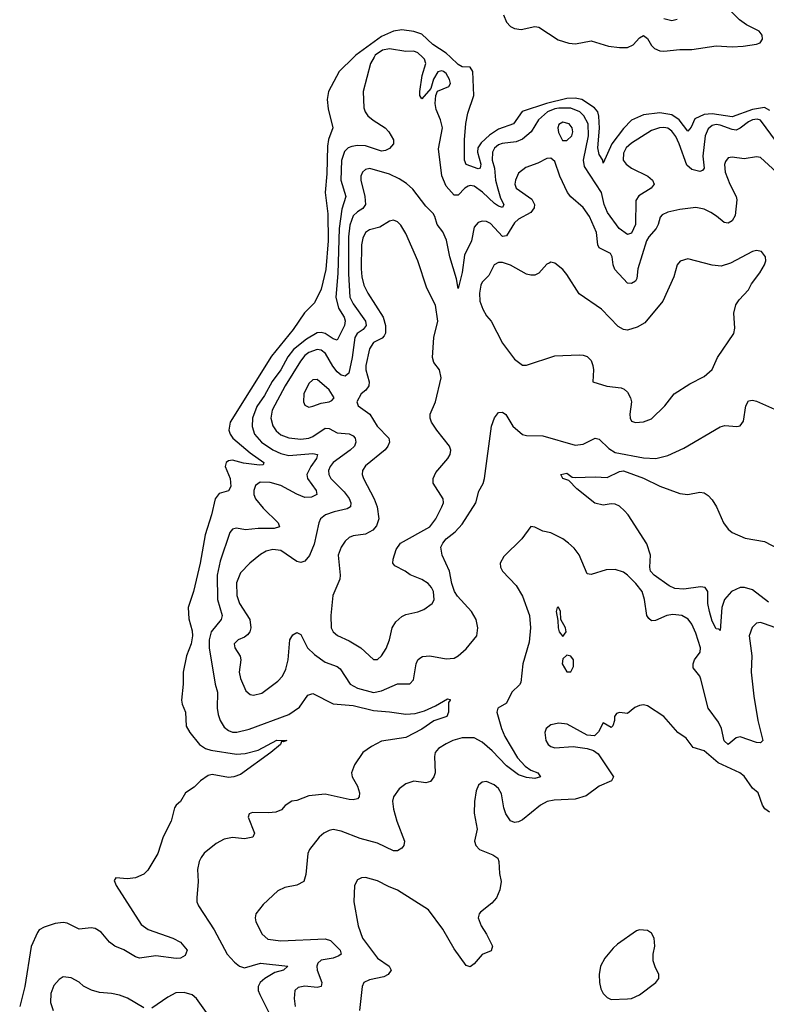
# Model space of a CAD drawing. Header units: inches. Extents: x 2057696 to 2160536, y 827480 to 1016834.
# Tile 123 of 256: x 2120815 to 2124519, y 885301 to 890187. Entities that reach past the tile are written whole.
import ezdxf

# ---------------------------------------------------------------- set-up
doc = ezdxf.new("R2010")
doc.units = ezdxf.units.IN
doc.header["$MEASUREMENT"] = 0
doc.layers.add('C1828', color=7, linetype='Continuous')
doc.layers.add('C1829', color=7, linetype='Continuous')

msp = doc.modelspace()

# ---------------------------------------------------------------- linework, layer by layer
at = {"layer": 'C1828', "color": 5}
for points, elevation in [([(2122471.9, 890000), (2122400.4, 889930), (2122346.5, 889830), (2122340.4, 889790), (2122344.6, 889744.6), (2122368.2, 889650), (2122347.4, 889592.6), (2122341.3, 889558.7), (2122338.1, 889421.9), (2122330.1, 889329.9), (2122344, 889224), (2122345.8, 889090), (2122333.3, 888946.7), (2122310, 888849.6), (2122278.2, 888781.8), (2122227.5, 888732.5), (2122171.5, 888650), (2122063.5, 888516.5), (2121858.5, 888190), (2121852.8, 888150), (2121858.8, 888130), (2121872.4, 888110), (2121958.1, 888038.1), (2122026, 887990), (2122022, 887978), (2122004, 887976), (2121925.7, 887985.7), (2121870, 888000.7), (2121850, 887998.5), (2121838.7, 887990), (2121834.9, 887970), (2121859, 887910), (2121862.2, 887870), (2121850, 887849.7), (2121804.1, 887835.9), (2121784.8, 887810), (2121766.9, 887730), (2121734.2, 887630), (2121710.1, 887489.9), (2121677, 887350), (2121650.2, 887270), (2121654.2, 887214.2), (2121670, 887154), (2121671.9, 887130), (2121665, 887090), (2121641.6, 887030), (2121626.3, 886950), (2121625.7, 886890), (2121617.1, 886810), (2121620.5, 886790), (2121637, 886750), (2121641.4, 886681.4), (2121659.5, 886650), (2121707.6, 886590), (2121736.5, 886570), (2121762.3, 886562.3), (2121890, 886542.9), (2121933.7, 886546.3), (2121998.5, 886561.5), (2122090, 886611.2), (2122141, 886610), (2122124.1, 886604.1), (2122114.4, 886605.6), (2122108.4, 886590), (2122060.9, 886550), (2121910, 886442.2), (2121876.5, 886430), (2121850, 886426.1), (2121770, 886441.1), (2121750, 886436.6), (2121711.8, 886410), (2121680.7, 886379.3), (2121636.9, 886350), (2121612.7, 886307.3), (2121590.8, 886290), (2121583.4, 886276.6), (2121566.3, 886210), (2121527.1, 886132.9), (2121499.5, 886050), (2121450, 885966.6), (2121430, 885947.3), (2121390, 885929.5), (2121350, 885923.7), (2121291.3, 885928.7), (2121284, 885916), (2121294, 885890), (2121417.3, 885697.3), (2121452.6, 885672.6), (2121574, 885630), (2121612.9, 885610), (2121646, 885570), (2121636.3, 885543.7), (2121612, 885530), (2121591.5, 885528.5), (2121490, 885542), (2121410, 885530.9), (2121390, 885536.8), (2121331.4, 885571.4), (2121287.6, 885590), (2121261, 885610), (2121218.7, 885658.7), (2121190, 885677.1), (2121170, 885680.4), (2121110, 885674.3), (2121050, 885704.1), (2121030, 885707.5), (2120990, 885701.5), (2120935.9, 885684.1), (2120911.8, 885670), (2120903, 885657), (2120872.4, 885587.6), (2120840.8, 885390), (2120814.8, 885290)], 320), ([(2122573, 890000), (2122555.8, 889970), (2122519.1, 889830), (2122522.8, 889750), (2122528.1, 889730), (2122542, 889710), (2122568, 889688), (2122628.7, 889650), (2122646.3, 889630), (2122668.8, 889590), (2122670.2, 889570), (2122650, 889546.9), (2122630, 889537.7), (2122610, 889535), (2122530, 889560.1), (2122490, 889561.7), (2122462.7, 889557.3), (2122445.2, 889550), (2122426.7, 889533.3), (2122411.7, 889488.3), (2122408.3, 889390), (2122433.1, 889310), (2122412.7, 889247.3), (2122400.2, 889150), (2122393.1, 888926.9), (2122383.9, 888810), (2122395.9, 888755.9), (2122424.5, 888710), (2122430, 888692.4), (2122425.8, 888670), (2122390, 888596.8), (2122370, 888603.9), (2122330, 888630.4), (2122310, 888635.2), (2122290, 888632.1), (2122238.4, 888601.6), (2122173.6, 888550), (2122145.4, 888514.6), (2122110.9, 888450), (2122068.1, 888391.9), (2122030, 888322.1), (2121991.8, 888268.2), (2121969.7, 888210), (2121968.2, 888168.2), (2121979.5, 888130), (2122015.3, 888090), (2122070, 888052.4), (2122110, 888033.5), (2122150, 888025), (2122270, 888034.5), (2122292.6, 888030), (2122287.1, 888010), (2122259.1, 887970), (2122239.8, 887930), (2122242.1, 887910), (2122285.8, 887850), (2122288.9, 887830), (2122262.7, 887817.3), (2122230, 887816.7), (2122190, 887832.2), (2122110, 887876.1), (2122058, 887890), (2122008.6, 887891.4), (2121984.9, 887875.1), (2121976.6, 887850), (2121976.8, 887830), (2121984.4, 887810), (2122022.7, 887762.7), (2122097.2, 887690), (2122103.1, 887670), (2122077.7, 887662.3), (2121997.5, 887662.5), (2121935.3, 887655.3), (2121890, 887663.1), (2121870, 887658.3), (2121858.1, 887641.9), (2121810, 887500.5), (2121794.3, 887430), (2121796.4, 887310), (2121819.8, 887230), (2121815.2, 887210), (2121764.6, 887150), (2121754.1, 887110), (2121754.5, 887070), (2121784.2, 886890), (2121796.6, 886850), (2121794.8, 886770), (2121799.4, 886739.4), (2121810.1, 886710.1), (2121830, 886676.9), (2121850, 886659.6), (2121870, 886652.3), (2121891.4, 886651.4), (2121954, 886666), (2122150, 886739.6), (2122203.7, 886776.3), (2122244.2, 886835.8), (2122270, 886844.2), (2122370, 886791.8), (2122470, 886783.3), (2122570, 886758.8), (2122650, 886753), (2122730, 886741), (2122776.3, 886743.7), (2122823.4, 886756.6), (2122878.5, 886781.5), (2122936.8, 886816.8), (2122950, 886814), (2122950.5, 886810.5), (2122942, 886798), (2122941.6, 886750), (2122933.4, 886730), (2122870, 886707.7), (2122810, 886665.8), (2122730, 886625.6), (2122610, 886606.4), (2122560, 886580), (2122517.6, 886550), (2122475.5, 886490), (2122460.5, 886450), (2122463.8, 886430), (2122490, 886384), (2122501.1, 886350), (2122498.4, 886330), (2122490, 886321.6), (2122470, 886315.8), (2122450, 886316.8), (2122330, 886344.4), (2122250, 886336.3), (2122190, 886311.8), (2122164.7, 886310), (2122132.2, 886287.8), (2122113, 886267), (2122084.8, 886255.2), (2122049, 886251), (2121970, 886253.6), (2121953.2, 886246.8), (2121948.2, 886230), (2121979.5, 886150), (2121970.7, 886130), (2121930, 886122.7), (2121870, 886129.7), (2121830, 886120.9), (2121790, 886099.1), (2121729.4, 886050.6), (2121714.9, 886030), (2121705.2, 886010), (2121696.9, 885970), (2121700.8, 885910), (2121693.4, 885830), (2121694.4, 885810), (2121701.6, 885790), (2121779.6, 885670), (2121844.4, 885550), (2121879.8, 885510), (2121904.6, 885490), (2121930, 885481.5), (2122010, 885505.1), (2122145.5, 885490), (2122123.8, 885470), (2122080.2, 885459.8), (2122030.9, 885430), (2122007.4, 885410), (2121997.3, 885390), (2121998.3, 885370), (2122006.4, 885350), (2122074.2, 885214.2)], 340), ([(2124570, 889581.1), (2124490, 889687.3), (2124473.3, 889693.3), (2124450, 889690.3), (2124430, 889680.5), (2124390, 889647.6), (2124370, 889638.2), (2124350, 889641.1), (2124290, 889663.6), (2124270, 889666), (2124250, 889661.1), (2124230, 889645.5), (2124215, 889610), (2124204.7, 889510), (2124210.1, 889449.9), (2124201.8, 889438.2), (2124190, 889433.4), (2124150, 889443.4), (2124125, 889465), (2124087.5, 889570), (2124070, 889607.4), (2124050, 889634), (2124030, 889648.1), (2124010, 889651.9), (2123989.7, 889650.3), (2123950, 889636.2), (2123850, 889574), (2123823.3, 889550), (2123810, 889525.1), (2123809.6, 889490), (2123823.3, 889470), (2123850, 889450.1), (2123931.5, 889410), (2123955.2, 889390), (2123962, 889370), (2123947.4, 889350), (2123887.1, 889312.9), (2123870.9, 889290), (2123869.6, 889170), (2123850, 889126.6), (2123830, 889121.6), (2123789.1, 889150), (2123730.4, 889230), (2123714.7, 889270), (2123700.6, 889330), (2123617.4, 889457.4), (2123611.4, 889490), (2123636.5, 889610), (2123634.7, 889670), (2123613.9, 889710), (2123593.9, 889730), (2123550, 889747.4), (2123490, 889748.3), (2123470, 889745.1), (2123433.6, 889730), (2123389.6, 889690), (2123352.6, 889630), (2123310, 889593.3), (2123278.6, 889581.4), (2123208, 889572), (2123190, 889565.2), (2123170, 889548.8), (2123160.1, 889530), (2123159.1, 889490), (2123170.1, 889450), (2123176, 889390), (2123187, 889347), (2123200.7, 889300.7), (2123217.5, 889270), (2123210, 889255.1), (2123190, 889261.2), (2123170, 889274.5), (2123111.5, 889331.5), (2123070, 889361.1), (2123050, 889363.9), (2123040.2, 889359.8), (2123022.7, 889350), (2122990, 889315.8), (2122970, 889316.3), (2122930, 889360.5), (2122910, 889412), (2122893.4, 889546.6), (2122911.7, 889650), (2122903.2, 889690), (2122881.5, 889741.5), (2122875.7, 889770), (2122878.8, 889810), (2122888, 889832.1), (2122944.1, 889855.9), (2122951.4, 889870), (2122947.7, 889890), (2122930, 889920.4), (2122917.4, 889930), (2122910, 889933.2), (2122890, 889927.2), (2122867.8, 889892.2), (2122854.4, 889845.6), (2122810, 889794.7), (2122800.2, 889810), (2122800.7, 889830), (2122811.9, 889910), (2122830.5, 889970), (2122823.5, 889990), (2122813.1, 890000)], 340), ([(2124536.4, 889736.4), (2124510, 889750.6), (2124450, 889740.2), (2124350, 889705.4), (2124250, 889719.6), (2124210, 889715.4), (2124164.8, 889695.2), (2124146.3, 889653.7), (2124130, 889633.8), (2124086.1, 889690), (2124050, 889715), (2123990, 889724.7), (2123910, 889715.1), (2123850, 889687.8), (2123810, 889647.3), (2123752.2, 889570), (2123710, 889474), (2123707.4, 889490), (2123690, 889517.7), (2123683.7, 889550), (2123692.2, 889647.8), (2123688.3, 889708.3), (2123682.7, 889730), (2123666.4, 889750), (2123603, 889790), (2123570, 889797.6), (2123530, 889795), (2123428.9, 889771.1), (2123308.4, 889731.6), (2123264, 889670), (2123190, 889643), (2123146.5, 889613.5), (2123104, 889576), (2123087.4, 889550), (2123086, 889530), (2123102.3, 889470), (2123098.9, 889450), (2123090, 889446.1), (2123030, 889468.5), (2123022.2, 889490), (2123022.1, 889590), (2123028.7, 889671.3), (2123038, 889722), (2123067.4, 889810), (2123063.4, 889930), (2123050, 889950.9), (2123010, 889952.3), (2122990, 889963.5), (2122951.9, 890000)], 320), ([(2124569.6, 889430), (2124490, 889503.5), (2124470, 889506.9), (2124410, 889496.8), (2124350, 889505.3), (2124330, 889501.3), (2124316.4, 889483.6), (2124311.3, 889468.7), (2124315.4, 889430), (2124338, 889370), (2124370.1, 889310.1), (2124372.7, 889292.7), (2124364.2, 889215.8), (2124350, 889188.7), (2124330, 889177.2), (2124310, 889179.7), (2124272.4, 889212.4), (2124244.2, 889230), (2124210, 889246.8), (2124170, 889255), (2124090, 889245.6), (2124030, 889231.7), (2124002.1, 889217.9), (2123992.7, 889207.3), (2123982.7, 889170), (2123972, 889150), (2123936.1, 889110), (2123924.3, 889090), (2123881.2, 888950), (2123876.8, 888903.2), (2123870.1, 888889.9), (2123850, 888877.8), (2123830, 888879.8), (2123767.7, 888947.7), (2123758.8, 888970), (2123754.7, 889010), (2123746.7, 889026.7), (2123690, 889054.3), (2123682.4, 889070), (2123676.8, 889130), (2123642.4, 889210), (2123610, 889254.2), (2123550, 889307.7), (2123532.4, 889330), (2123495.4, 889410), (2123470, 889482.7), (2123450, 889499.6), (2123430, 889497.4), (2123385, 889475), (2123326.3, 889453.7), (2123290, 889425.6), (2123274.2, 889390), (2123272.1, 889370), (2123277.8, 889350), (2123355.9, 889295.9), (2123368.9, 889270), (2123366.8, 889253.2), (2123350.1, 889229.9), (2123290, 889196.5), (2123270, 889178.5), (2123230, 889114), (2123210, 889111.4), (2123150, 889174.6), (2123130, 889184.6), (2123110, 889187), (2123090, 889180.9), (2123070, 889156.4), (2123055.6, 889090), (2123022.2, 889017.8), (2123010, 888932.7), (2122990, 888853.2), (2122981.2, 888901.2), (2122948.3, 889010), (2122932.5, 889092.5), (2122913.9, 889133.9), (2122886.7, 889170), (2122874.8, 889210), (2122865.6, 889225.6), (2122830, 889261.7), (2122766.1, 889346.1), (2122733.8, 889373.8), (2122697.1, 889397.1), (2122650, 889419.4), (2122551.3, 889448.7), (2122530, 889443.9), (2122516.1, 889430), (2122507.8, 889410), (2122507.4, 889390), (2122527, 889310), (2122530.1, 889270), (2122517.7, 889250), (2122490, 889233.6), (2122470, 889212.9), (2122452.5, 889167.5), (2122445.6, 889110), (2122445.8, 888925.8), (2122452.9, 888810), (2122470, 888776.3), (2122531, 888690), (2122534.1, 888670), (2122518.4, 888650), (2122489.6, 888630.4), (2122477.7, 888610), (2122463.9, 888510), (2122447.3, 888432.7), (2122430, 888418.1), (2122410, 888423.6), (2122390, 888439.9), (2122367.8, 888467.8), (2122332.8, 888530), (2122310, 888547.1), (2122289.9, 888549.9), (2122250, 888535.2), (2122230, 888519.7), (2122207.3, 888492.7), (2122131.7, 888370), (2122067.7, 888250), (2122060.4, 888210), (2122070.9, 888170.9), (2122087.1, 888147.1), (2122110, 888127.5), (2122150, 888111.8), (2122210, 888105.7), (2122250, 888111.1), (2122270, 888119.1), (2122330, 888159.2), (2122350, 888158), (2122390, 888137.2), (2122450, 888131.6), (2122470, 888121.5), (2122478.5, 888110), (2122483.3, 888090), (2122475.1, 888070), (2122454, 888050), (2122370.8, 887990), (2122354.4, 887970), (2122347.3, 887950), (2122348.9, 887930), (2122359, 887910), (2122424.5, 887844.5), (2122450, 887810.2), (2122457.6, 887790), (2122455.8, 887770), (2122439.7, 887760.3), (2122374.7, 887745.3), (2122331.7, 887730), (2122307.5, 887710), (2122298.2, 887690), (2122276.2, 887583.8), (2122252, 887528), (2122230, 887500.4), (2122210, 887493.6), (2122190, 887498.5), (2122110, 887553), (2122070, 887558.1), (2122038.4, 887550), (2122010, 887532.7), (2121957.4, 887490), (2121910, 887442), (2121890, 887393.2), (2121891.5, 887330), (2121905.3, 887290), (2121957, 887210), (2121961.4, 887170), (2121956.3, 887150), (2121945.5, 887134.5), (2121930, 887122.6), (2121899.5, 887110), (2121879.6, 887090), (2121882.3, 887070), (2121908.8, 887028.8), (2121911.4, 887010), (2121903.9, 886950), (2121910, 886918), (2121936.6, 886856.6), (2121958.6, 886838.6), (2121975.6, 886835.6), (2122015.5, 886844.5), (2122094.9, 886905.1), (2122118.8, 886930), (2122135.7, 886964.3), (2122146.6, 887010), (2122154.3, 887110), (2122170, 887134), (2122190, 887146), (2122210, 887135.5), (2122242.4, 887070), (2122276.9, 887036.9), (2122330, 886999), (2122390, 886977.1), (2122405.4, 886965.4), (2122454.6, 886890), (2122490, 886869.3), (2122570, 886848.8), (2122610, 886856.5), (2122690, 886891.6), (2122750, 886891.7), (2122768.2, 886911.8), (2122782.2, 886990), (2122789.9, 887010.1), (2122800.6, 887019.4), (2122813.4, 887026.6), (2122850, 887031.1), (2122930, 887015.8), (2122970, 887019.5), (2122990, 887030.1), (2123030, 887065), (2123082.4, 887130), (2123087.1, 887170), (2123079.9, 887210), (2123057.1, 887250), (2122986.5, 887326.5), (2122971.8, 887350), (2122958.5, 887390), (2122947.2, 887450), (2122910.6, 887530), (2122904.1, 887570), (2122914, 887590), (2122931.5, 887610), (2122975.2, 887644.8), (2123010, 887684.1), (2123078, 887790), (2123092.9, 887847.1), (2123114.3, 887885.7), (2123121.3, 887910), (2123155.1, 888170), (2123170, 888211), (2123190, 888238), (2123210, 888238.8), (2123227.5, 888227.5), (2123261.1, 888170), (2123310, 888128.7), (2123330, 888124.1), (2123410, 888121.4), (2123570, 888076.1), (2123610, 888080.7), (2123670, 888110.3), (2123690, 888105.7), (2123738.3, 888058.3), (2123770, 888039.8), (2123910, 888012.4), (2123970.5, 888009.5), (2124030, 888024.7), (2124110, 888060.8), (2124290, 888166.7), (2124313.8, 888173.8), (2124372.5, 888167.5), (2124390, 888171), (2124405.1, 888194.9), (2124417.4, 888270), (2124430, 888294.9), (2124450, 888298.3), (2124470, 888293.2), (2124590, 888241.6)], 360), ([(2124530, 887296.3), (2124450, 887357.1), (2124410.1, 887369.9), (2124390, 887369.9), (2124345.7, 887350), (2124312, 887310), (2124298.3, 887270), (2124290, 887155.3), (2124282.7, 887162.7), (2124270, 887164.2), (2124250, 887203), (2124237, 887250), (2124228.4, 887290), (2124229, 887349), (2124215.1, 887370), (2124192.9, 887372.9), (2124110, 887361.1), (2124065.2, 887365.2), (2124036.9, 887376.9), (2123962.3, 887430), (2123944.5, 887450), (2123940.4, 887470), (2123944.4, 887530), (2123926.3, 887586.3), (2123833.3, 887730), (2123816, 887750), (2123790, 887773.6), (2123770, 887783.5), (2123750, 887784.6), (2123710, 887777.3), (2123668.1, 887788.1), (2123579, 887859), (2123539.7, 887899.7), (2123509.4, 887910), (2123499.3, 887930), (2123530, 887936), (2123556.4, 887916.4), (2123570, 887915.3), (2123670, 887919), (2123730, 887915.5), (2123790, 887945.6), (2123810, 887947.9), (2123910, 887912.6), (2123990, 887871.8), (2124090, 887835), (2124130, 887830.2), (2124190, 887841.7), (2124210, 887838.3), (2124230, 887825.7), (2124250, 887804.2), (2124271.8, 887770), (2124307.3, 887690), (2124330, 887659), (2124350, 887642.5), (2124413.7, 887613.7), (2124510, 887597.2), (2124690, 887504)], 340), ([(2124590, 887160.3), (2124510, 887189.7), (2124490, 887195.1), (2124470, 887192.8), (2124448.5, 887171.5), (2124433.8, 887130), (2124446.9, 887030), (2124444.1, 886950), (2124456.6, 886830), (2124476.3, 886710), (2124502.4, 886610), (2124490, 886598.7), (2124470, 886599.8), (2124390, 886627.6), (2124370, 886622.9), (2124330, 886591), (2124310, 886608), (2124296.5, 886670), (2124281.3, 886701.3), (2124231.1, 886771.1), (2124194.9, 886914.9), (2124189, 886929), (2124156.9, 886970), (2124156.9, 886990), (2124163.5, 887010), (2124190.7, 887049.3), (2124192.3, 887070), (2124170, 887143), (2124150, 887187.8), (2124131.6, 887211.7), (2124099.3, 887230), (2124055, 887235), (2124024.9, 887230), (2123970, 887206.2), (2123950, 887204.7), (2123935.4, 887215.4), (2123926, 887230), (2123915, 887310), (2123902.7, 887350), (2123871.6, 887390), (2123830, 887431.2), (2123810, 887444.9), (2123770, 887459.1), (2123723.8, 887456.2), (2123650, 887434), (2123630, 887437.2), (2123591.3, 887531.3), (2123565.3, 887565.3), (2123538, 887590), (2123510, 887611.6), (2123450, 887640.9), (2123410, 887649.4), (2123370, 887669.4), (2123350, 887672.7), (2123306.7, 887610), (2123216.4, 887523.6), (2123198.5, 887490), (2123200.2, 887470), (2123210.2, 887450), (2123278.7, 887378.7), (2123310, 887326.4), (2123343.8, 887230), (2123349.1, 887169.1), (2123342.4, 887097.6), (2123311.5, 886990), (2123301.2, 886898.8), (2123293.9, 886886.1), (2123255.9, 886850), (2123230, 886795.8), (2123187.2, 886770), (2123181.3, 886750), (2123204.6, 886670), (2123222.6, 886630), (2123285, 886525), (2123323.2, 886483.2), (2123350, 886462.3), (2123384.9, 886450), (2123398, 886430), (2123370, 886422), (2123330, 886426.2), (2123290, 886439.4), (2123230, 886484.5), (2123159.2, 886559.2), (2123110, 886602.3), (2123070, 886623.6), (2123010, 886623.8), (2122964.2, 886610), (2122930, 886594), (2122892.9, 886570), (2122876.9, 886550), (2122872.4, 886530), (2122876.2, 886450), (2122869.1, 886430), (2122852.4, 886407.6), (2122830, 886400.4), (2122770, 886407.8), (2122730, 886395.6), (2122697.1, 886370), (2122669.2, 886330.8), (2122664.7, 886310), (2122669.4, 886270), (2122686.1, 886210), (2122724.7, 886110), (2122720.1, 886090), (2122710, 886075.4), (2122690, 886063.2), (2122670, 886062.7), (2122590, 886100.8), (2122504.3, 886124.3), (2122410, 886160.3), (2122370, 886167.9), (2122350, 886164.2), (2122323.7, 886150), (2122300.3, 886130), (2122253.1, 886070), (2122244.9, 886050), (2122234.5, 885945.5), (2122224, 885910), (2122190, 885891.8), (2122130, 885881.3), (2122095.6, 885864.4), (2122023, 885797), (2121986.4, 885750), (2121983.1, 885730), (2121986.7, 885710), (2122018.3, 885650), (2122045.1, 885625.1), (2122110, 885616.3), (2122330, 885625.9), (2122357.3, 885617.3), (2122405.5, 885570), (2122410.3, 885550), (2122397.7, 885542.3), (2122370, 885530.6), (2122310, 885519.5), (2122294.1, 885505.9), (2122288.9, 885490), (2122290.8, 885470), (2122313.5, 885410), (2122310.2, 885390), (2122290, 885384.1), (2122229.5, 885390.5), (2122195.8, 885384.2), (2122180.3, 885370), (2122176.5, 885330), (2122182, 885290)], 360), ([(2124535, 886255), (2124511.4, 886271.4), (2124500.4, 886290), (2124478.7, 886350), (2124450, 886374), (2124410, 886433.3), (2124387, 886450), (2124280.1, 886500.1), (2124210, 886558.5), (2124156.3, 886576.3), (2124121.1, 886621.1), (2124079.6, 886650), (2124010, 886729.6), (2123930, 886781.6), (2123910, 886787.3), (2123890, 886784.5), (2123866.7, 886773.3), (2123830, 886743.7), (2123791, 886749), (2123776, 886744), (2123766, 886730), (2123766, 886710), (2123757.3, 886682.7), (2123750, 886675.3), (2123710, 886698), (2123687.1, 886652.9), (2123666, 886634), (2123630, 886636), (2123530.8, 886690.8), (2123490, 886696.1), (2123450, 886688.2), (2123427.4, 886670), (2123420.2, 886650), (2123424.7, 886610), (2123436, 886590), (2123450, 886579.7), (2123470, 886574.2), (2123560.3, 886580.3), (2123630.6, 886570.6), (2123661.1, 886561.1), (2123684.1, 886544.1), (2123760.5, 886430), (2123750.8, 886410), (2123690, 886383.1), (2123625, 886335), (2123570, 886319.4), (2123465.8, 886314.2), (2123432.2, 886307.8), (2123399.5, 886290), (2123310, 886217.2), (2123290, 886206.9), (2123270, 886203), (2123250, 886211.5), (2123226.1, 886246.1), (2123216.6, 886276.6), (2123205.8, 886345.8), (2123190, 886372.4), (2123169.5, 886390), (2123130, 886406.6), (2123110, 886404.2), (2123091.5, 886388.5), (2123079.6, 886360.4), (2123071.7, 886308.3), (2123070.3, 886250), (2123083.8, 886170), (2123070.7, 886110), (2123077.3, 886090), (2123096, 886070), (2123162.9, 886042.9), (2123186.7, 886026.7), (2123192.4, 886010), (2123194.9, 885950), (2123204.2, 885910), (2123197.7, 885870), (2123181.2, 885830), (2123157.1, 885802.9), (2123101.3, 885758.7), (2123094, 885750), (2123090.2, 885730), (2123103.6, 885690), (2123130.1, 885650.1), (2123160.9, 885590), (2123154.2, 885565.8), (2123110, 885548.5), (2123070, 885502.6), (2123050, 885486.6), (2123030, 885494.3), (2122970, 885576.8), (2122914.6, 885674.6), (2122843.5, 885770), (2122690, 885867.5), (2122645, 885885), (2122590, 885914), (2122530, 885929.7), (2122510, 885928.2), (2122490, 885919.6), (2122475.6, 885890), (2122472.7, 885810), (2122494, 885690), (2122515.3, 885630), (2122590, 885530.2), (2122647.6, 885490), (2122657.3, 885470), (2122643.1, 885450), (2122621.9, 885438.1), (2122550, 885423.1), (2122522, 885410), (2122514.4, 885390), (2122501.3, 885270)], 380), ([(2121430, 885283), (2121350, 885331.3), (2121310, 885346.3), (2121270, 885355.4), (2121210, 885359.7), (2121170.9, 885370.9), (2121131, 885391), (2121110, 885411.6), (2121070, 885433.3), (2121030, 885436.9), (2121010, 885424.5), (2120984.8, 885395.2), (2120970, 885355.3), (2120968, 885310), (2120981.5, 885270)], 340), ([(2121741.2, 885261.2), (2121692.8, 885330), (2121670, 885348.6), (2121630, 885359.8), (2121590, 885357.4), (2121550, 885336.9), (2121470, 885281.6)], 340)]:
    msp.add_lwpolyline(points, dxfattribs=dict(at, elevation=elevation))
for points, elevation in [([(2123510, 889678), (2123490, 889666.6), (2123485.4, 889650), (2123487.5, 889627.5), (2123507.9, 889587.9), (2123530, 889587.8), (2123554, 889610), (2123559.1, 889630), (2123556.1, 889650), (2123540.4, 889670)], 360), ([(2122670, 889191.2), (2122650, 889186.9), (2122602.1, 889157.9), (2122550, 889143.4), (2122530.2, 889130), (2122517.7, 889102.3), (2122511.2, 889068.8), (2122508.9, 888950), (2122512.5, 888910), (2122522.4, 888870), (2122542, 888830), (2122617.6, 888710), (2122629.6, 888670), (2122629.1, 888630.9), (2122622.8, 888617.2), (2122613, 888607), (2122570, 888585), (2122550, 888554.3), (2122531.5, 888470), (2122532, 888450), (2122549, 888390), (2122547.8, 888370), (2122532, 888348), (2122508.4, 888330), (2122486.8, 888290), (2122494, 888270), (2122551.8, 888230), (2122587.7, 888170), (2122646, 888110), (2122648.9, 888090), (2122641.5, 888070), (2122627.6, 888052.4), (2122530, 887973.7), (2122515.2, 887950), (2122514.7, 887930), (2122520.7, 887910), (2122572.7, 887810), (2122588.5, 887770), (2122596.3, 887710), (2122584.7, 887675.3), (2122566.6, 887653.4), (2122530, 887633.5), (2122470, 887626.2), (2122450, 887618), (2122430, 887599.1), (2122409.3, 887570), (2122395.3, 887530), (2122404.5, 887430), (2122402.6, 887410), (2122367.9, 887330), (2122358.7, 887230), (2122359.7, 887170), (2122370, 887148.9), (2122391.5, 887131.5), (2122450, 887105.2), (2122506.5, 887070), (2122570, 887011.8), (2122590, 887012), (2122610, 887030.4), (2122632.6, 887067.4), (2122648.9, 887110), (2122662.8, 887170), (2122680.7, 887199.3), (2122710, 887225.3), (2122730, 887235.8), (2122790, 887247.9), (2122819.4, 887260.6), (2122862, 887290), (2122871.2, 887308.8), (2122867.3, 887350), (2122858.5, 887370), (2122842, 887390), (2122810, 887409.8), (2122752.3, 887432.3), (2122727.8, 887450), (2122676.2, 887476.2), (2122666.6, 887490), (2122667.1, 887510), (2122682, 887558), (2122704.7, 887590), (2122849.7, 887670), (2122879.3, 887710), (2122909.7, 887770), (2122916.9, 887790), (2122916.3, 887810), (2122866.7, 887886.7), (2122865.7, 887910), (2122879.7, 887940.3), (2122939.7, 888010), (2122951.2, 888030), (2122953.7, 888050), (2122947.8, 888070), (2122885.1, 888150), (2122858.3, 888190), (2122851, 888210), (2122851, 888230), (2122877.2, 888290), (2122905.1, 888410), (2122896.9, 888450), (2122870, 888485.2), (2122863.5, 888510), (2122868.7, 888610), (2122889.7, 888690), (2122877.7, 888770), (2122834.5, 888854.5), (2122789.8, 888990), (2122730, 889126), (2122706.4, 889166.4), (2122690, 889183)], 380), ([(2124470, 889041.6), (2124450, 889036.9), (2124341.3, 888978.7), (2124295.6, 888964.4), (2124250, 888968.2), (2124130, 889000.5), (2124091.7, 888988.3), (2124076.4, 888970), (2124060.8, 888910), (2124005.8, 888790), (2123917.2, 888682.8), (2123879, 888661.1), (2123830, 888646), (2123810, 888649.7), (2123784.6, 888664.6), (2123702, 888750), (2123590, 888827), (2123530, 888922.9), (2123510, 888947.3), (2123470, 888978.4), (2123450, 888982.7), (2123441.1, 888978.9), (2123430, 888973.2), (2123391.1, 888928.9), (2123370, 888919.3), (2123350, 888918.4), (2123330, 888924.1), (2123250, 888967.9), (2123210, 888982), (2123190, 888982.6), (2123169.3, 888970.7), (2123142.9, 888917.1), (2123110, 888883.6), (2123102.4, 888870), (2123095.3, 888830), (2123098.4, 888790), (2123112.3, 888750), (2123130, 888717.6), (2123154, 888690), (2123210, 888582.4), (2123270, 888501.6), (2123310, 888472.4), (2123330, 888472.2), (2123470, 888519.3), (2123590, 888524), (2123610, 888522.8), (2123630, 888514.8), (2123650, 888496), (2123659.1, 888470), (2123662, 888450), (2123658, 888390), (2123727.6, 888367.6), (2123799.3, 888359.3), (2123813.7, 888353.7), (2123830, 888338.7), (2123845.8, 888310), (2123850.2, 888290), (2123841.7, 888230), (2123843.1, 888210), (2123850, 888194.8), (2123870, 888188.5), (2123910, 888192), (2123950, 888207), (2124015.1, 888270), (2124062, 888330), (2124139.5, 888380.5), (2124210, 888417), (2124249.8, 888450.2), (2124277.2, 888510), (2124358.3, 888630), (2124363.5, 888656.5), (2124357.8, 888730), (2124368.1, 888771.9), (2124383.6, 888796.4), (2124430, 888846.3), (2124444.8, 888875.2), (2124487.1, 888930), (2124509.7, 888970), (2124516.9, 888990), (2124514.7, 889010), (2124496, 889036)], 380), ([(2122290, 888401.3), (2122270, 888400.5), (2122250, 888381.6), (2122225.2, 888330), (2122223.1, 888290), (2122230, 888274), (2122250, 888264.9), (2122270, 888268.9), (2122310, 888283.6), (2122349.7, 888290.3), (2122363.3, 888296.7), (2122374.5, 888310), (2122349.6, 888350)], 380), ([(2123487.5, 887272.5), (2123482, 887270), (2123476, 887250), (2123485.5, 887205.5), (2123486.7, 887170), (2123490.8, 887150), (2123510, 887126.8), (2123526, 887150), (2123522, 887170), (2123499, 887210), (2123498, 887250)], 380), ([(2123530, 887033.2), (2123510, 887015.3), (2123506.7, 886990), (2123530, 886950.8), (2123550, 886951), (2123562.9, 886977.1), (2123562, 887010), (2123550, 887029.2)], 380), ([(2123890, 885671.5), (2123874.7, 885665.3), (2123780.4, 885599.6), (2123759.4, 885580.6), (2123718.4, 885530), (2123697.1, 885490), (2123690.4, 885450), (2123692.2, 885410), (2123697.6, 885377.6), (2123710, 885354.8), (2123730, 885334.8), (2123750, 885324.9), (2123830, 885328.7), (2123850.5, 885330.5), (2123890, 885348.5), (2123971.1, 885408.9), (2123986, 885430), (2123986.6, 885450), (2123966.9, 885486.9), (2123957.1, 885517.1), (2123956.9, 885550), (2123965.7, 885590), (2123963.1, 885630), (2123950, 885653.6), (2123930, 885667.8)], 420)]:
    msp.add_lwpolyline(points, close=True, dxfattribs=dict(at, elevation=elevation))
at = {"layer": 'C1829', "color": 5}
for points, elevation in [([(2123214.9, 890210), (2123230, 890174), (2123250, 890152.8), (2123270, 890142.6), (2123302.1, 890137.9), (2123370, 890152.7), (2123390, 890149.3), (2123486.2, 890086.2), (2123539.1, 890070), (2123572.7, 890067.3), (2123650, 890081.4), (2123736, 890056), (2123790, 890048.6), (2123830, 890049.2), (2123858, 890062), (2123890, 890097.4), (2123910, 890108.4), (2123930, 890093), (2123950, 890058.5), (2123964, 890044), (2123990, 890032.7), (2124009.9, 890030.1), (2124090, 890038.7), (2124150, 890038.8), (2124270, 890057.2), (2124350, 890052.4), (2124404.6, 890055.4), (2124470, 890064.8), (2124488.3, 890071.7), (2124500.3, 890090), (2124497.8, 890110), (2124484, 890130), (2124420.8, 890160.8), (2124386.3, 890186.3), (2124300.7, 890270)], 320), ([(2124010, 890192), (2124050, 890183.1), (2124076, 890190)], 340), ([(2122951.9, 890000), (2122930, 890020.9), (2122863.9, 890063.9), (2122810, 890114.7), (2122770, 890128.2), (2122710, 890136), (2122669, 890129), (2122610, 890103.9), (2122482.1, 890010), (2122471.9, 890000)], 320), ([(2122813.1, 890000), (2122790, 890022.4), (2122770, 890030.6), (2122730, 890029), (2122650, 890042.6), (2122614.6, 890034.6), (2122578.8, 890010), (2122573, 890000)], 340)]:
    msp.add_lwpolyline(points, dxfattribs=dict(at, elevation=elevation))

doc.saveas('drawing.dxf')
